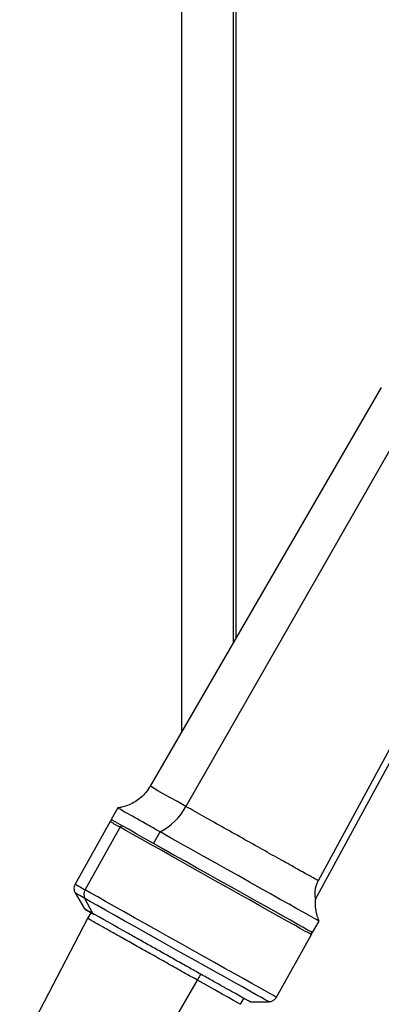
# Model space of a CAD drawing. Header units: millimetres. Extents: x 1588 to 4263, y 172 to 3488.
# Tile 5 of 46: x 1839 to 1920, y 1515 to 1736. Entities that reach past the tile are written whole.
import ezdxf

# ---------------------------------------------------------------- set-up
doc = ezdxf.new("R2010")
doc.units = ezdxf.units.MM
doc.header["$LTSCALE"] = 13

msp = doc.modelspace()

# ---------------------------------------------------------------- linework, layer by layer
at = {"color": 7, "linetype": 'Continuous', "lineweight": 25}
for p, q in [((1875.25, 2298.16), (1875.25, 1575.91)), ((1886.88, 2193.38), (1886.88, 1595.96)), ((1887.47, 2192.56), (1887.47, 1596.97)), ((1920.21, 1653.43), (1868.15, 1563.66)), ((1929.74, 1652.67), (1876.22, 1559.1)), ((1905.43, 1538.25), (1954.5, 1628.6)), ((1860.87, 1558.77), (1859.4, 1556.15)), ((1859.16, 1555.72), (1851.25, 1541.64)), ((1853.53, 1540.34), (1861.43, 1554.42)), ((1868.92, 1550.77), (1870.39, 1553.39)), ((1851.28, 1539.64), (1853.4, 1536.06)), ((1855.27, 1535), (1853.47, 1538.39)), ((1854.08, 1533.91), (1838.78, 1504.51)), ((1854.8, 1535.19), (1854.08, 1533.91)), ((1904.75, 1530.7), (1906.22, 1533.31)), ((1896.6, 1516.18), (1904.5, 1530.26)), ((1878.82, 1519.99), (1879.58, 1521.33)), ((1862.21, 1491.33), (1878.82, 1519.99)), ((1888.53, 1514.57), (1889.28, 1515.91)), ((1890.72, 1515.11), (1894.88, 1515.16))]:
    msp.add_line(p, q, dxfattribs=at)
at = {"color": 7, "linetype": 'Continuous', "lineweight": 25, "flags": 128}
for points in [[(1951.25, 1625.77), (1925.93, 1579.07), (1906.04, 1542.38)], [(1876.22, 1559.1), (1874.29, 1560.19), (1872.58, 1561.15), (1871.11, 1561.98), (1869.92, 1562.65), (1869.03, 1563.16), (1868.44, 1563.49), (1868.17, 1563.65), (1868.15, 1563.66)], [(1868.92, 1550.77), (1866.87, 1551.93), (1865.02, 1552.97), (1863.4, 1553.89), (1862.03, 1554.66), (1860.94, 1555.28), (1860.13, 1555.73), (1859.62, 1556.03), (1859.41, 1556.15), (1859.4, 1556.15)], [(1904.5, 1530.26), (1904.5, 1530.26), (1904.31, 1530.36), (1903.82, 1530.64), (1903.03, 1531.07), (1901.95, 1531.67), (1900.6, 1532.43), (1899, 1533.32), (1897.16, 1534.35), (1895.12, 1535.49), (1892.9, 1536.74), (1890.53, 1538.07), (1888.04, 1539.46), (1885.46, 1540.91), (1882.84, 1542.38), (1880.2, 1543.86), (1877.59, 1545.33), (1875.03, 1546.76), (1872.57, 1548.15), (1870.23, 1549.46), (1868.04, 1550.69), (1866.05, 1551.82), (1864.26, 1552.82), (1862.72, 1553.69), (1861.43, 1554.42)], [(1906.22, 1533.31), (1906.11, 1533.37), (1905.71, 1533.59), (1905.01, 1533.98), (1904.01, 1534.53), (1902.74, 1535.24), (1901.21, 1536.1), (1899.44, 1537.09), (1897.46, 1538.2), (1895.29, 1539.41), (1892.96, 1540.72), (1890.5, 1542.1), (1887.95, 1543.53), (1885.34, 1544.99), (1882.7, 1546.47), (1880.08, 1547.95), (1877.5, 1549.39), (1875, 1550.8), (1872.62, 1552.13), (1870.39, 1553.39)], [(1904.75, 1530.7), (1904.64, 1530.75), (1904.24, 1530.97), (1903.54, 1531.36), (1902.54, 1531.92), (1901.27, 1532.63), (1899.74, 1533.48), (1897.98, 1534.47), (1895.99, 1535.58), (1893.82, 1536.8), (1891.49, 1538.1), (1889.03, 1539.48), (1886.48, 1540.91), (1883.87, 1542.38), (1881.23, 1543.86), (1878.61, 1545.33), (1876.03, 1546.78), (1873.53, 1548.18), (1871.15, 1549.52), (1868.92, 1550.77)], [(1896.6, 1516.18), (1896.6, 1516.18), (1896.41, 1516.29), (1895.91, 1516.56), (1895.12, 1517), (1894.05, 1517.6), (1892.7, 1518.35), (1891.09, 1519.25), (1889.26, 1520.27), (1887.22, 1521.42), (1884.99, 1522.66), (1882.62, 1523.99), (1880.13, 1525.38), (1877.56, 1526.83), (1874.94, 1528.3), (1872.3, 1529.78), (1869.69, 1531.25), (1867.13, 1532.68), (1864.66, 1534.07), (1862.32, 1535.39), (1860.14, 1536.61), (1858.14, 1537.74), (1856.36, 1538.74), (1854.82, 1539.61), (1853.53, 1540.34)], [(1894.88, 1515.16), (1894.87, 1515.17), (1894.63, 1515.3), (1894.07, 1515.61), (1893.21, 1516.08), (1892.05, 1516.73), (1890.62, 1517.53), (1888.93, 1518.47), (1887.01, 1519.55), (1884.89, 1520.73), (1882.6, 1522.02), (1880.16, 1523.38), (1877.63, 1524.81), (1875.02, 1526.27), (1872.39, 1527.74), (1869.77, 1529.22), (1867.2, 1530.66), (1864.71, 1532.06), (1862.34, 1533.39), (1860.14, 1534.63), (1858.12, 1535.77), (1856.31, 1536.78), (1854.76, 1537.66), (1853.47, 1538.39)], [(1863.27, 1530.49), (1862, 1531.2), (1860.8, 1531.88), (1859.67, 1532.52), (1858.61, 1533.11), (1857.64, 1533.66), (1856.75, 1534.16), (1855.96, 1534.61), (1855.27, 1535)], [(1888.53, 1514.57), (1888.52, 1514.58), (1888.3, 1514.7), (1887.76, 1514.99), (1886.92, 1515.46), (1885.78, 1516.1), (1884.37, 1516.88), (1882.73, 1517.81), (1880.86, 1518.85), (1878.82, 1519.99)]]:
    msp.add_lwpolyline(points, dxfattribs=at)
at = {"color": 7, "linetype": 'Continuous', "lineweight": 25}
for centre, radius, start, end in [((1864.38, 1565.37), 13.4, 296.644, 332.1105), ((1936.75, 1689.29), 154.47, 239.848, 240.8191), ((1861.86, 1554.21), 0.477, 63.9337, 153.5579), ((1928.85, 1675.21), 154.47, 239.848, 240.8191), ((1855.3, 1539.31), 2.05, 149.6766, 206.6043), ((1855.64, 1535.19), 0.415, 207.7399, 240.5105)]:
    msp.add_arc(centre, radius, start, end, dxfattribs=at)
for points, knots in [([(1868.13, 1563.67), (1868.08, 1563.56), (1867.77, 1562.93), (1866.96, 1561.96), (1865.77, 1560.82), (1864.46, 1559.95), (1863.12, 1559.32), (1861.93, 1558.94), (1861.19, 1558.83), (1860.91, 1558.79)], [0, 0, 0, 0, 0.038221, 0.232104, 0.41461, 0.587416, 0.751254, 0.906281, 1, 1, 1, 1]), ([(1870.39, 1553.39), (1869.23, 1554.04), (1866.91, 1555.35), (1864.2, 1556.88), (1862.22, 1557.99), (1861.04, 1558.66), (1860.96, 1558.72), (1860.92, 1558.74)], [0, 0, 0, 0, 0.205705, 0.411409, 0.617114, 0.822819, 1, 1, 1, 1]), ([(1859.55, 1555.97), (1859.54, 1555.97), (1859.49, 1555.97), (1859.38, 1555.93), (1859.25, 1555.85), (1859.19, 1555.76), (1859.16, 1555.72)], [0, 0, 0, 0, 0.037533, 0.339981, 0.695704, 1, 1, 1, 1]), ([(1851.27, 1541.63), (1851.17, 1541.42), (1850.99, 1541.04), (1850.99, 1540.44), (1851.11, 1539.94), (1851.26, 1539.68), (1851.32, 1539.57)], [0, 0, 0, 0, 0.306606, 0.584511, 0.814603, 1, 1, 1, 1]), ([(1905.43, 1538.25), (1905.43, 1538.25), (1905.43, 1538.17), (1905.39, 1538.43), (1905.32, 1538.99), (1905.31, 1539.74), (1905.38, 1540.47), (1905.57, 1541.39), (1905.88, 1542.04), (1906.04, 1542.38)], [0, 0, 0, 0, 0.01033, 0.233508, 0.462471, 0.582824, 0.710324, 0.849097, 1, 1, 1, 1]), ([(1853.47, 1538.39), (1852.93, 1538.7), (1851.85, 1539.3), (1851.24, 1539.66), (1851.34, 1539.6), (1851.37, 1539.59)], [0, 0, 0, 0, 0.4364175, 0.8728349, 1, 1, 1, 1]), ([(1906.21, 1533.36), (1906.05, 1533.75), (1905.7, 1534.64), (1905.43, 1536.1), (1905.33, 1537.36), (1905.44, 1538.08), (1905.46, 1538.26)], [0, 0, 0, 0, 0.2536725, 0.5657568, 0.8894202, 1, 1, 1, 1]), ([(1855.27, 1535), (1854.81, 1535.26), (1853.89, 1535.78), (1853.36, 1536.08), (1853.45, 1536.03), (1853.47, 1536.02)], [0, 0, 0, 0, 0.436266, 0.872532, 1, 1, 1, 1]), ([(1853.45, 1536), (1853.45, 1536), (1853.46, 1535.98), (1853.49, 1535.95), (1853.52, 1535.93), (1853.54, 1535.91), (1853.56, 1535.9), (1853.59, 1535.88), (1853.65, 1535.84), (1853.89, 1535.7), (1854.45, 1535.39), (1855.03, 1535.06), (1855.39, 1534.86), (1855.43, 1534.83)], [0, 0, 0, 0, 0.001602, 0.008473, 0.014095, 0.021136, 0.033695, 0.066209, 0.170014, 0.42889, 0.702891, 0.959687, 1, 1, 1, 1]), ([(1878.82, 1519.99), (1877.78, 1520.57), (1875.7, 1521.74), (1872.33, 1523.64), (1868.94, 1525.54), (1865.63, 1527.4), (1862.54, 1529.13), (1859.79, 1530.68), (1857.49, 1531.98), (1855.7, 1532.98), (1854.56, 1533.63), (1854.05, 1533.93), (1854.13, 1533.88), (1854.15, 1533.87)], [0, 0, 0, 0, 0.097043, 0.194086, 0.291129, 0.388172, 0.485215, 0.582259, 0.679302, 0.776345, 0.873388, 0.970431, 1, 1, 1, 1]), ([(1890.7, 1515.12), (1890.71, 1515.12), (1890.78, 1515.08), (1890.48, 1515.24), (1889.77, 1515.63), (1888.59, 1516.29), (1887, 1517.18), (1885.05, 1518.27), (1882.78, 1519.54), (1880.24, 1520.96), (1877.5, 1522.5), (1874.63, 1524.11), (1871.7, 1525.76), (1868.77, 1527.4), (1865.92, 1529), (1864.15, 1530), (1863.27, 1530.49)], [0, 0, 0, 0, 0.007817, 0.084139, 0.160461, 0.236782, 0.313104, 0.389426, 0.465748, 0.542069, 0.618391, 0.694713, 0.771035, 0.847356, 0.923678, 1, 1, 1, 1]), ([(1904.5, 1530.26), (1904.5, 1530.27), (1904.55, 1530.33), (1904.57, 1530.45), (1904.57, 1530.58), (1904.54, 1530.65), (1904.54, 1530.67)], [0, 0, 0, 0, 0.084731, 0.509563, 0.846449, 1, 1, 1, 1]), ([(1894.84, 1515.17), (1895.03, 1515.18), (1895.47, 1515.21), (1896.06, 1515.53), (1896.48, 1515.9), (1896.57, 1516.16), (1896.58, 1516.19)], [0, 0, 0, 0, 0.267953, 0.609359, 0.946278, 1, 1, 1, 1])]:
    msp.add_open_spline(points, degree=3, knots=knots, dxfattribs=at)
msp.add_open_spline([(1906.04, 1542.38), (1905.55, 1542.65), (1904.59, 1543.19), (1901.84, 1544.72), (1898.31, 1546.7), (1894.12, 1549.05), (1889.53, 1551.62), (1884.83, 1554.26), (1880.22, 1556.85), (1877.56, 1558.35), (1876.22, 1559.1)], degree=3, dxfattribs=at)

doc.saveas('drawing.dxf')
